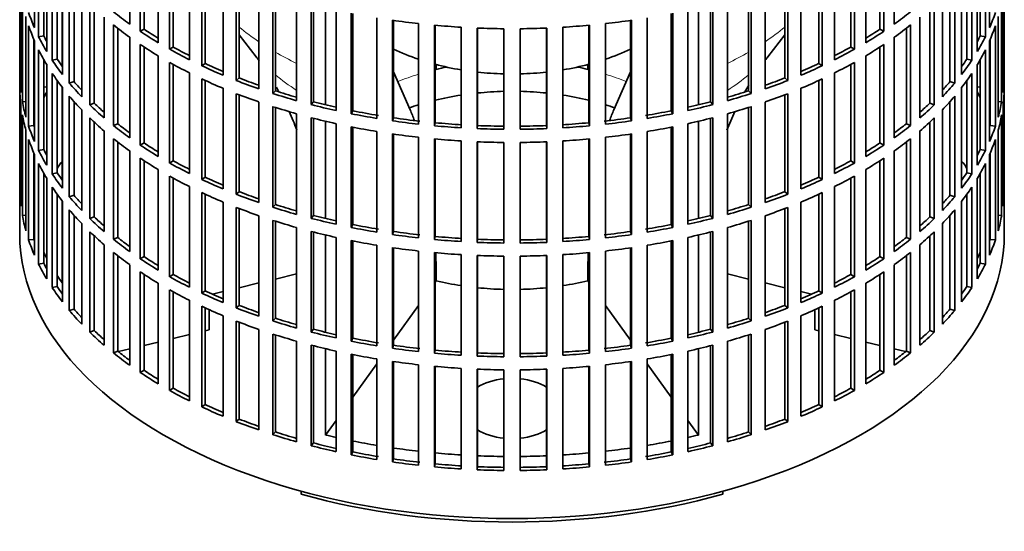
# Model space of a CAD drawing. Header units: millimetres. Extents: x 160 to 756, y -1613 to 1562.
# Tile 2 of 19: x 567 to 751, y -1599 to -1503. Entities that reach past the tile are written whole.
import ezdxf

# ---------------------------------------------------------------- set-up
doc = ezdxf.new("R2010")
doc.units = ezdxf.units.MM
for name, color, linetype in [('M5X8_UNI7687', 7, 'Continuous'), ('VSI134_FILTRO_A', 7, 'Continuous'), ('VSI134_GIUNTO_8×', 7, 'Continuous'), ('VSI134_SUPPORTO_', 7, 'Continuous')]:
    doc.layers.add(name, color=color, linetype=linetype)

# ---------------------------------------------------------------- blocks, each defined once
blk = doc.blocks.new('SE4')
at = {"layer": 'M5X8_UNI7687', "color": 7, "linetype": 'Continuous', "lineweight": 35}
for p, q in [((571.66, -1516.05), (571.11, -1515.95)), ((746.12, -1515.95), (745.57, -1516.05))]:
    blk.add_line(p, q, dxfattribs=at)
blk.add_arc((577.99, -1522.44), 10, 149.5344, 150.749, dxfattribs=at)
blk.add_ellipse((569.82, -1520.73), major_axis=(1.01, 4.83), ratio=0.279258, start_param=0.911533, end_param=0.977038, dxfattribs=at)
at = {"layer": 'VSI134_FILTRO_A', "color": 7, "linetype": 'Continuous', "lineweight": 35}
for p, q in [((566.62, -1379.35), (566.62, -1543.47)), ((750.62, -1543.47), (750.62, -1379.35)), ((569.37, -1486.15), (569.37, -1504.93)), ((587.18, -1485.49), (587.18, -1504.27)), ((730.06, -1485.49), (730.06, -1504.27)), ((747.86, -1486.15), (747.86, -1504.93)), ((570.16, -1487.84), (570.16, -1506.62)), ((589.12, -1486.83), (589.12, -1505.61)), ((589.86, -1487.31), (589.86, -1505.22)), ((727.37, -1487.31), (727.37, -1505.22)), ((728.11, -1486.83), (728.11, -1505.61)), ((747.08, -1487.84), (747.08, -1506.62)), ((571.11, -1489.65), (571.11, -1506.45)), ((592.5, -1488.96), (592.5, -1507.74)), ((594.64, -1490.19), (594.64, -1508.97)), ((722.59, -1490.19), (722.59, -1508.97)), ((724.73, -1488.96), (724.73, -1507.74)), ((746.12, -1489.65), (746.12, -1506.45)), ((571.66, -1490.59), (571.66, -1509.37)), ((572.69, -1492.24), (572.69, -1511.01)), ((595.32, -1490.57), (595.32, -1508.55)), ((598.33, -1492.14), (598.33, -1510.92)), ((718.9, -1492.14), (718.9, -1510.92)), ((721.92, -1490.57), (721.92, -1508.55)), ((744.54, -1492.24), (744.54, -1511.01)), ((745.57, -1490.59), (745.57, -1509.37)), ((573.62, -1493.57), (573.62, -1510.79)), ((600.65, -1493.27), (600.65, -1512.05)), ((601.26, -1493.55), (601.26, -1511.59)), ((715.98, -1493.55), (715.98, -1511.59)), ((716.59, -1493.27), (716.59, -1512.05)), ((743.61, -1493.57), (743.61, -1510.79)), ((566.63, -1495.35), (566.63, -1514.13)), ((574.61, -1494.9), (574.61, -1513.68)), ((604.61, -1495.02), (604.61, -1513.8)), ((712.62, -1495.02), (712.62, -1513.8)), ((742.63, -1494.9), (742.63, -1513.68)), ((750.6, -1495.35), (750.6, -1514.13)), ((575.89, -1496.49), (575.89, -1515.27)), ((576.77, -1497.51), (576.77, -1515)), ((607.09, -1496.03), (607.09, -1514.81)), ((607.63, -1496.23), (607.63, -1514.32)), ((611.31, -1497.58), (611.31, -1516.36)), ((705.92, -1497.58), (705.92, -1516.36)), ((709.6, -1496.23), (709.6, -1514.32)), ((710.14, -1496.03), (710.14, -1514.81)), ((740.46, -1497.51), (740.46, -1515)), ((741.35, -1496.49), (741.35, -1515.27)), ((566.85, -1498.24), (566.85, -1517.02)), ((578.2, -1499.05), (578.2, -1517.83)), ((613.93, -1498.45), (613.93, -1517.23)), ((614.4, -1498.6), (614.4, -1516.72)), ((702.84, -1498.6), (702.84, -1516.72)), ((703.3, -1498.45), (703.3, -1517.23)), ((739.04, -1499.05), (739.04, -1517.83)), ((750.39, -1498.24), (750.39, -1517.02)), ((567.11, -1499.98), (567.11, -1518.76)), ((579.71, -1500.56), (579.71, -1519.34)), ((580.55, -1501.36), (580.55, -1519.03)), ((618.37, -1499.78), (618.37, -1518.56)), ((621.11, -1500.52), (621.11, -1519.3)), ((621.5, -1500.62), (621.5, -1518.77)), ((695.74, -1500.62), (695.74, -1518.77)), ((696.12, -1500.52), (696.12, -1519.3)), ((698.86, -1499.78), (698.86, -1518.56)), ((736.68, -1501.36), (736.68, -1519.03)), ((737.52, -1500.56), (737.52, -1519.34)), ((750.12, -1499.98), (750.12, -1518.76)), ((567.76, -1502.84), (567.76, -1521.62)), ((582.4, -1503), (582.4, -1521.78)), ((625.73, -1501.63), (625.73, -1520.41)), ((628.58, -1502.23), (628.58, -1521.01)), ((628.88, -1502.29), (628.88, -1520.45)), ((633.35, -1503.09), (633.35, -1521.87)), ((683.89, -1503.09), (683.89, -1521.87)), ((688.35, -1502.29), (688.35, -1520.45)), ((688.66, -1502.23), (688.66, -1521.01)), ((691.5, -1501.63), (691.5, -1520.41)), ((734.84, -1503), (734.84, -1521.78)), ((749.47, -1502.84), (749.47, -1521.62)), ((568.29, -1504.56), (568.29, -1523.34)), ((584.13, -1504.43), (584.13, -1523.21)), ((584.93, -1505.05), (584.93, -1522.86)), ((636.27, -1503.55), (636.27, -1522.33)), ((636.49, -1503.58), (636.49, -1521.76)), ((641.15, -1504.17), (641.15, -1522.95)), ((644.13, -1504.47), (644.13, -1523.25)), ((644.26, -1504.49), (644.26, -1522.68)), ((649.09, -1504.85), (649.09, -1523.63)), ((652.11, -1505), (652.11, -1523.78)), ((652.15, -1505.01), (652.15, -1523.21)), ((665.08, -1505.01), (665.08, -1523.21)), ((665.13, -1505), (665.13, -1523.78)), ((668.14, -1504.85), (668.14, -1523.63)), ((672.97, -1504.49), (672.97, -1522.68)), ((673.1, -1504.47), (673.1, -1523.25)), ((676.08, -1504.17), (676.08, -1522.95)), ((680.75, -1503.58), (680.75, -1521.76)), ((680.96, -1503.55), (680.96, -1522.33)), ((732.31, -1505.05), (732.31, -1522.86)), ((733.1, -1504.43), (733.1, -1523.21)), ((748.94, -1504.56), (748.94, -1523.34)), ((571.11, -1506.45), (570.16, -1506.62)), ((587.18, -1506.72), (587.18, -1525.5)), ((589.86, -1505.22), (589.12, -1505.61)), ((657.1, -1505.13), (657.1, -1523.91)), ((660.13, -1505.13), (660.13, -1523.91)), ((727.37, -1505.22), (728.11, -1505.61)), ((730.06, -1506.72), (730.06, -1525.5)), ((746.12, -1506.45), (747.08, -1506.62)), ((569.27, -1507.13), (569.27, -1523.22)), ((569.37, -1507.38), (569.37, -1526.16)), ((589.12, -1508.06), (589.12, -1526.84)), ((589.86, -1508.54), (589.86, -1526.45)), ((595.32, -1508.55), (594.64, -1508.97)), ((721.92, -1508.55), (722.59, -1508.97)), ((727.37, -1508.54), (727.37, -1526.45)), ((728.11, -1508.06), (728.11, -1526.84)), ((747.86, -1507.38), (747.86, -1526.16)), ((747.97, -1507.13), (747.97, -1523.22)), ((570.16, -1509.07), (570.16, -1527.85)), ((592.5, -1510.19), (592.5, -1528.96)), ((724.73, -1510.19), (724.73, -1528.96)), ((747.08, -1509.07), (747.08, -1527.85)), ((571.11, -1510.87), (571.11, -1527.67)), ((571.66, -1511.82), (571.66, -1530.6)), ((573.62, -1510.79), (572.69, -1511.01)), ((594.64, -1511.42), (594.64, -1530.2)), ((595.32, -1511.8), (595.32, -1529.78)), ((601.26, -1511.59), (600.65, -1512.05)), ((715.98, -1511.59), (716.59, -1512.05)), ((721.92, -1511.8), (721.92, -1529.78)), ((722.59, -1511.42), (722.59, -1530.2)), ((743.61, -1510.79), (744.54, -1511.01)), ((745.57, -1511.82), (745.57, -1530.6)), ((746.12, -1510.87), (746.12, -1527.67)), ((566.85, -1514.13), (566.63, -1514.13)), ((572.69, -1513.46), (572.69, -1532.24)), ((598.33, -1513.37), (598.33, -1532.15)), ((607.63, -1514.32), (607.09, -1514.81)), ((709.6, -1514.32), (710.14, -1514.81)), ((718.9, -1513.37), (718.9, -1532.15)), ((744.54, -1513.46), (744.54, -1532.24)), ((750.39, -1514.13), (750.6, -1514.13)), ((573.62, -1514.8), (573.62, -1532.02)), ((574.61, -1516.13), (574.61, -1534.91)), ((576.77, -1515), (575.89, -1515.27)), ((600.65, -1514.5), (600.65, -1533.27)), ((601.26, -1514.78), (601.26, -1532.82)), ((715.98, -1514.78), (715.98, -1532.82)), ((716.59, -1514.5), (716.59, -1533.27)), ((740.46, -1515), (741.35, -1515.27)), ((742.63, -1516.13), (742.63, -1534.91)), ((743.61, -1514.8), (743.61, -1532.02)), ((566.63, -1516.58), (566.63, -1535.36)), ((575.89, -1517.72), (575.89, -1536.5)), ((604.61, -1516.25), (604.61, -1535.03)), ((607.09, -1517.26), (607.09, -1536.03)), ((607.63, -1517.46), (607.63, -1535.55)), ((614.4, -1516.72), (613.93, -1517.23)), ((702.84, -1516.72), (703.3, -1517.23)), ((709.6, -1517.46), (709.6, -1535.55)), ((710.14, -1517.26), (710.14, -1536.03)), ((712.62, -1516.25), (712.62, -1535.03)), ((741.35, -1517.72), (741.35, -1536.5)), ((750.6, -1516.58), (750.6, -1535.36)), ((566.85, -1519.47), (566.85, -1538.25)), ((567.76, -1518.71), (567.11, -1518.76)), ((576.77, -1518.74), (576.77, -1536.23)), ((580.55, -1519.03), (579.71, -1519.34)), ((611.31, -1518.81), (611.31, -1537.59)), ((613.93, -1519.68), (613.93, -1538.46)), ((614.4, -1519.83), (614.4, -1537.95)), ((621.5, -1518.77), (621.11, -1519.3)), ((695.74, -1518.77), (696.12, -1519.3)), ((702.84, -1519.83), (702.84, -1537.95)), ((703.3, -1519.68), (703.3, -1538.46)), ((705.92, -1518.81), (705.92, -1537.59)), ((736.68, -1519.03), (737.52, -1519.34)), ((740.46, -1518.74), (740.46, -1536.23)), ((749.47, -1518.71), (750.12, -1518.76)), ((750.39, -1519.47), (750.39, -1538.25)), ((567.11, -1521.21), (567.11, -1539.99)), ((578.2, -1520.28), (578.2, -1539.06)), ((618.37, -1521.01), (618.37, -1539.79)), ((628.88, -1520.45), (628.58, -1521.01)), ((688.35, -1520.45), (688.66, -1521.01)), ((698.86, -1521.01), (698.86, -1539.79)), ((739.04, -1520.28), (739.04, -1539.06)), ((750.12, -1521.21), (750.12, -1539.99)), ((569.27, -1523.22), (568.29, -1523.34)), ((579.71, -1521.79), (579.71, -1540.57)), ((580.55, -1522.59), (580.55, -1540.26)), ((584.93, -1522.86), (584.13, -1523.21)), ((621.11, -1521.75), (621.11, -1540.53)), ((621.5, -1521.85), (621.5, -1540)), ((625.73, -1522.86), (625.73, -1541.64)), ((628.58, -1523.45), (628.58, -1542.23)), ((628.88, -1523.51), (628.88, -1541.68)), ((636.49, -1521.76), (636.27, -1522.33)), ((644.26, -1522.68), (644.13, -1523.25)), ((652.15, -1523.21), (652.11, -1523.78)), ((665.08, -1523.21), (665.13, -1523.78)), ((672.97, -1522.68), (673.1, -1523.25)), ((680.75, -1521.76), (680.96, -1522.33)), ((688.35, -1523.51), (688.35, -1541.68)), ((688.66, -1523.45), (688.66, -1542.23)), ((691.5, -1522.86), (691.5, -1541.64)), ((695.74, -1521.85), (695.74, -1540)), ((696.12, -1521.75), (696.12, -1540.53)), ((732.31, -1522.86), (733.1, -1523.21)), ((736.68, -1522.59), (736.68, -1540.26)), ((737.52, -1521.79), (737.52, -1540.57)), ((747.97, -1523.22), (748.94, -1523.34)), ((567.76, -1524.07), (567.76, -1542.85)), ((582.4, -1524.22), (582.4, -1543)), ((633.35, -1524.32), (633.35, -1543.1)), ((636.27, -1524.78), (636.27, -1543.55)), ((636.49, -1524.81), (636.49, -1542.99)), ((680.75, -1524.81), (680.75, -1542.99)), ((680.96, -1524.78), (680.96, -1543.55)), ((683.89, -1524.32), (683.89, -1543.1)), ((734.84, -1524.22), (734.84, -1543)), ((749.47, -1524.07), (749.47, -1542.85)), ((568.29, -1525.79), (568.29, -1544.57)), ((584.13, -1525.66), (584.13, -1544.44)), ((584.93, -1526.28), (584.93, -1544.08)), ((589.86, -1526.45), (589.12, -1526.84)), ((641.15, -1525.4), (641.15, -1544.18)), ((644.13, -1525.7), (644.13, -1544.48)), ((644.26, -1525.72), (644.26, -1543.91)), ((649.09, -1526.08), (649.09, -1544.86)), ((652.11, -1526.23), (652.11, -1545.01)), ((652.15, -1526.23), (652.15, -1544.44)), ((657.1, -1526.36), (657.1, -1545.14)), ((660.13, -1526.36), (660.13, -1545.14)), ((665.08, -1526.23), (665.08, -1544.44)), ((665.13, -1526.23), (665.13, -1545.01)), ((668.14, -1526.08), (668.14, -1544.86)), ((672.97, -1525.72), (672.97, -1543.91)), ((673.1, -1525.7), (673.1, -1544.48)), ((676.08, -1525.4), (676.08, -1544.18)), ((727.37, -1526.45), (728.11, -1526.84)), ((732.31, -1526.28), (732.31, -1544.08)), ((733.1, -1525.66), (733.1, -1544.44)), ((748.94, -1525.79), (748.94, -1544.57)), ((569.27, -1528.36), (569.27, -1544.45)), ((569.37, -1528.61), (569.37, -1547.39)), ((571.11, -1527.67), (570.16, -1527.85)), ((587.18, -1527.95), (587.18, -1546.73)), ((730.06, -1527.95), (730.06, -1546.73)), ((746.12, -1527.67), (747.08, -1527.85)), ((747.86, -1528.61), (747.86, -1547.39)), ((747.97, -1528.36), (747.97, -1544.45)), ((570.16, -1530.3), (570.16, -1549.08)), ((589.12, -1529.29), (589.12, -1548.07)), ((589.86, -1529.77), (589.86, -1547.68)), ((595.32, -1529.78), (594.64, -1530.2)), ((721.92, -1529.78), (722.59, -1530.2)), ((727.37, -1529.77), (727.37, -1547.68)), ((728.11, -1529.29), (728.11, -1548.07)), ((747.08, -1530.3), (747.08, -1549.08)), ((571.11, -1532.1), (571.11, -1548.9)), ((573.62, -1532.02), (572.69, -1532.24)), ((592.5, -1531.41), (592.5, -1550.19)), ((594.64, -1532.65), (594.64, -1551.43)), ((722.59, -1532.65), (722.59, -1551.43)), ((724.73, -1531.41), (724.73, -1550.19)), ((743.61, -1532.02), (744.54, -1532.24)), ((746.12, -1532.1), (746.12, -1548.9)), ((571.66, -1533.05), (571.66, -1551.83)), ((595.32, -1533.02), (595.32, -1551)), ((601.26, -1532.82), (600.65, -1533.27)), ((715.98, -1532.82), (716.59, -1533.27)), ((721.92, -1533.02), (721.92, -1551)), ((745.57, -1533.05), (745.57, -1551.83)), ((566.85, -1535.36), (566.63, -1535.36)), ((572.69, -1534.69), (572.69, -1553.47)), ((573.62, -1536.03), (573.62, -1553.25)), ((576.77, -1536.23), (575.89, -1536.5)), ((598.33, -1534.6), (598.33, -1553.38)), ((600.65, -1535.72), (600.65, -1554.5)), ((601.26, -1536.01), (601.26, -1554.05)), ((607.63, -1535.55), (607.09, -1536.03)), ((709.6, -1535.55), (710.14, -1536.03)), ((715.98, -1536.01), (715.98, -1554.05)), ((716.59, -1535.72), (716.59, -1554.5)), ((718.9, -1534.6), (718.9, -1553.38)), ((740.46, -1536.23), (741.35, -1536.5)), ((743.61, -1536.03), (743.61, -1553.25)), ((744.54, -1534.69), (744.54, -1553.47)), ((750.39, -1535.36), (750.6, -1535.36)), ((574.61, -1537.36), (574.61, -1556.14)), ((604.61, -1537.48), (604.61, -1556.26)), ((614.4, -1537.95), (613.93, -1538.46)), ((702.84, -1537.95), (703.3, -1538.46)), ((712.62, -1537.48), (712.62, -1556.26)), ((742.63, -1537.36), (742.63, -1556.14)), ((567.76, -1539.94), (567.11, -1539.99)), ((575.89, -1538.94), (575.89, -1557.72)), ((576.77, -1539.97), (576.77, -1557.46)), ((607.09, -1538.48), (607.09, -1557.26)), ((607.63, -1538.69), (607.63, -1556.78)), ((611.31, -1540.04), (611.31, -1558.81)), ((621.5, -1540), (621.11, -1540.53)), ((695.74, -1540), (696.12, -1540.53)), ((705.92, -1540.04), (705.92, -1558.81)), ((709.6, -1538.69), (709.6, -1556.78)), ((710.14, -1538.48), (710.14, -1557.26)), ((740.46, -1539.97), (740.46, -1557.46)), ((741.35, -1538.94), (741.35, -1557.72)), ((749.47, -1539.94), (750.12, -1539.99)), ((578.2, -1541.51), (578.2, -1560.28)), ((580.55, -1540.26), (579.71, -1540.57)), ((613.93, -1540.91), (613.93, -1559.69)), ((614.4, -1541.06), (614.4, -1559.18)), ((628.88, -1541.68), (628.58, -1542.23)), ((688.35, -1541.68), (688.66, -1542.23)), ((702.84, -1541.06), (702.84, -1559.18)), ((703.3, -1540.91), (703.3, -1559.69)), ((736.68, -1540.26), (737.52, -1540.57)), ((739.04, -1541.51), (739.04, -1560.28)), ((579.71, -1543.02), (579.71, -1561.8)), ((618.37, -1542.24), (618.37, -1561.02)), ((621.11, -1542.98), (621.11, -1561.76)), ((621.5, -1543.08), (621.5, -1561.23)), ((636.49, -1542.99), (636.27, -1543.55)), ((680.75, -1542.99), (680.96, -1543.55)), ((695.74, -1543.08), (695.74, -1561.23)), ((696.12, -1542.98), (696.12, -1561.76)), ((698.86, -1542.24), (698.86, -1561.02)), ((737.52, -1543.02), (737.52, -1561.8)), ((569.27, -1544.45), (568.29, -1544.57)), ((580.55, -1543.82), (580.55, -1561.49)), ((582.4, -1545.45), (582.4, -1564.23)), ((584.93, -1544.08), (584.13, -1544.44)), ((625.73, -1544.09), (625.73, -1562.87)), ((628.58, -1544.68), (628.58, -1563.46)), ((628.88, -1544.74), (628.88, -1562.91)), ((633.35, -1545.55), (633.35, -1564.33)), ((644.26, -1543.91), (644.13, -1544.48)), ((652.15, -1544.44), (652.11, -1545.01)), ((665.08, -1544.44), (665.13, -1545.01)), ((672.97, -1543.91), (673.1, -1544.48)), ((683.89, -1545.55), (683.89, -1564.33)), ((688.35, -1544.74), (688.35, -1562.91)), ((688.66, -1544.68), (688.66, -1563.46)), ((691.5, -1544.09), (691.5, -1562.87)), ((732.31, -1544.08), (733.1, -1544.44)), ((734.84, -1545.45), (734.84, -1564.23)), ((736.68, -1543.82), (736.68, -1561.49)), ((747.97, -1544.45), (748.94, -1544.57)), ((584.13, -1546.89), (584.13, -1565.67)), ((636.27, -1546), (636.27, -1564.78)), ((636.49, -1546.04), (636.49, -1564.22)), ((641.15, -1546.63), (641.15, -1565.41)), ((644.13, -1546.93), (644.13, -1565.71)), ((644.26, -1546.94), (644.26, -1565.14)), ((649.09, -1547.31), (649.09, -1566.09)), ((668.14, -1547.31), (668.14, -1566.09)), ((672.97, -1546.94), (672.97, -1565.14)), ((673.1, -1546.93), (673.1, -1565.71)), ((676.08, -1546.63), (676.08, -1565.41)), ((680.75, -1546.04), (680.75, -1564.22)), ((680.96, -1546), (680.96, -1564.78)), ((733.1, -1546.89), (733.1, -1565.67)), ((571.11, -1548.9), (570.16, -1549.08)), ((584.93, -1547.51), (584.93, -1565.31)), ((587.18, -1549.18), (587.18, -1567.96)), ((589.86, -1547.68), (589.12, -1548.07)), ((652.11, -1547.46), (652.11, -1566.24)), ((652.15, -1547.46), (652.15, -1565.66)), ((657.1, -1547.59), (657.1, -1566.37)), ((660.13, -1547.59), (660.13, -1566.37)), ((665.08, -1547.46), (665.08, -1565.66)), ((665.13, -1547.46), (665.13, -1566.24)), ((727.37, -1547.68), (728.11, -1548.07)), ((730.06, -1549.18), (730.06, -1567.96)), ((732.31, -1547.51), (732.31, -1565.31)), ((746.12, -1548.9), (747.08, -1549.08)), ((589.12, -1550.51), (589.12, -1569.29)), ((589.86, -1551), (589.86, -1568.9)), ((595.32, -1551), (594.64, -1551.43)), ((721.92, -1551), (722.59, -1551.43)), ((727.37, -1551), (727.37, -1568.9)), ((728.11, -1550.51), (728.11, -1569.29)), ((592.5, -1552.64), (592.5, -1571.42)), ((724.73, -1552.64), (724.73, -1571.42)), ((573.62, -1553.25), (572.69, -1553.47)), ((594.64, -1553.88), (594.64, -1572.66)), ((595.32, -1554.25), (595.32, -1572.23)), ((601.26, -1554.05), (600.65, -1554.5)), ((715.98, -1554.05), (716.59, -1554.5)), ((721.92, -1554.25), (721.92, -1572.23)), ((722.59, -1553.88), (722.59, -1572.66)), ((743.61, -1553.25), (744.54, -1553.47)), ((598.33, -1555.83), (598.33, -1574.61)), ((718.9, -1555.83), (718.9, -1574.61)), ((576.77, -1557.46), (575.89, -1557.72)), ((600.65, -1556.95), (600.65, -1575.73)), ((601.26, -1557.24), (601.26, -1575.27)), ((607.63, -1556.78), (607.09, -1557.26)), ((709.6, -1556.78), (710.14, -1557.26)), ((715.98, -1557.24), (715.98, -1575.27)), ((716.59, -1556.95), (716.59, -1575.73)), ((740.46, -1557.46), (741.35, -1557.72)), ((604.61, -1558.71), (604.61, -1577.49)), ((607.09, -1559.71), (607.09, -1578.49)), ((607.63, -1559.92), (607.63, -1578.01)), ((614.4, -1559.18), (613.93, -1559.69)), ((702.84, -1559.18), (703.3, -1559.69)), ((709.6, -1559.92), (709.6, -1578.01)), ((710.14, -1559.71), (710.14, -1578.49)), ((712.62, -1558.71), (712.62, -1577.49)), ((580.55, -1561.49), (579.71, -1561.8)), ((611.31, -1561.26), (611.31, -1580.04)), ((613.93, -1562.14), (613.93, -1580.92)), ((621.5, -1561.23), (621.11, -1561.76)), ((695.74, -1561.23), (696.12, -1561.76)), ((703.3, -1562.14), (703.3, -1580.92)), ((705.92, -1561.26), (705.92, -1580.04)), ((736.68, -1561.49), (737.52, -1561.8)), ((614.4, -1562.29), (614.4, -1580.41)), ((618.37, -1563.47), (618.37, -1582.25)), ((628.88, -1562.91), (628.58, -1563.46)), ((688.35, -1562.91), (688.66, -1563.46)), ((698.86, -1563.47), (698.86, -1582.25)), ((702.84, -1562.29), (702.84, -1580.41)), ((584.93, -1565.31), (584.13, -1565.67)), ((621.11, -1564.21), (621.11, -1582.99)), ((621.5, -1564.31), (621.5, -1582.46)), ((625.73, -1565.31), (625.73, -1584.09)), ((636.49, -1564.22), (636.27, -1564.78)), ((644.26, -1565.14), (644.13, -1565.71)), ((652.15, -1565.66), (652.11, -1566.24)), ((665.08, -1565.66), (665.13, -1566.24)), ((672.97, -1565.14), (673.1, -1565.71)), ((680.75, -1564.22), (680.96, -1564.78)), ((691.5, -1565.31), (691.5, -1584.09)), ((695.74, -1564.31), (695.74, -1582.46)), ((696.12, -1564.21), (696.12, -1582.99)), ((732.31, -1565.31), (733.1, -1565.67)), ((628.58, -1565.91), (628.58, -1584.69)), ((628.88, -1565.97), (628.88, -1584.14)), ((633.35, -1566.78), (633.35, -1585.56)), ((636.27, -1567.23), (636.27, -1586.01)), ((636.49, -1567.26), (636.49, -1585.45)), ((680.75, -1567.26), (680.75, -1585.45)), ((680.96, -1567.23), (680.96, -1586.01)), ((683.89, -1566.78), (683.89, -1585.56)), ((688.35, -1565.97), (688.35, -1584.14)), ((688.66, -1565.91), (688.66, -1584.69)), ((589.86, -1568.9), (589.12, -1569.29)), ((641.15, -1567.86), (641.15, -1586.64)), ((644.13, -1568.16), (644.13, -1586.94)), ((644.26, -1568.17), (644.26, -1586.37)), ((649.09, -1568.54), (649.09, -1587.32)), ((652.11, -1568.69), (652.11, -1587.47)), ((652.15, -1568.69), (652.15, -1586.89)), ((657.1, -1568.82), (657.1, -1587.6)), ((660.13, -1568.82), (660.13, -1587.6)), ((665.08, -1568.69), (665.08, -1586.89)), ((665.13, -1568.69), (665.13, -1587.47)), ((668.14, -1568.54), (668.14, -1587.32)), ((672.97, -1568.17), (672.97, -1586.37)), ((673.1, -1568.16), (673.1, -1586.94)), ((676.08, -1567.86), (676.08, -1586.64)), ((727.37, -1568.9), (728.11, -1569.29)), ((595.32, -1572.23), (594.64, -1572.66)), ((721.92, -1572.23), (722.59, -1572.66)), ((601.26, -1575.27), (600.65, -1575.73)), ((715.98, -1575.27), (716.59, -1575.73)), ((607.63, -1578.01), (607.09, -1578.49)), ((709.6, -1578.01), (710.14, -1578.49)), ((614.4, -1580.41), (613.93, -1580.92)), ((702.84, -1580.41), (703.3, -1580.92)), ((621.5, -1582.46), (621.11, -1582.99)), ((628.88, -1584.14), (628.58, -1584.69)), ((688.35, -1584.14), (688.66, -1584.69)), ((695.74, -1582.46), (696.12, -1582.99)), ((636.49, -1585.45), (636.27, -1586.01)), ((680.75, -1585.45), (680.96, -1586.01)), ((644.26, -1586.37), (644.13, -1586.94)), ((652.15, -1586.89), (652.11, -1587.47)), ((665.08, -1586.89), (665.13, -1587.47)), ((672.97, -1586.37), (673.1, -1586.94))]:
    blk.add_line(p, q, dxfattribs=at)
for centre, major_axis, start_param, end_param in [((658.62, -1492.03), (-92, 0), 0.190989, 0.245343), ((658.62, -1470.8), (-92, 0), 0.627321, 0.681676), ((658.62, -1470.8), (92, 0), -0.681676, -0.627321), ((658.62, -1492.03), (92, 0), -0.245343, -0.190989), ((658.62, -1494.48), (-92, 0), 0.190989, 0.245343), ((658.62, -1473.25), (-92, 0), 0.627321, 0.681676), ((658.62, -1452.02), (-92, 0), 1.325453, 1.379807), ((658.62, -1452.02), (-92, 0), 1.412719, 1.467074), ((658.62, -1452.02), (-92, 0), 1.499986, 1.55434), ((658.62, -1452.02), (92, 0), 4.728845, 4.783199), ((658.62, -1452.02), (92, 0), -1.467074, -1.412719), ((658.62, -1452.02), (92, 0), -1.379807, -1.325453), ((658.62, -1473.25), (92, 0), -0.681676, -0.627321), ((658.62, -1494.48), (92, 0), -0.245343, -0.190989), ((658.62, -1492.03), (-92, 0), 0.278255, 0.33261), ((658.62, -1492.03), (-91, 0), 0.277957, 0.299174), ((658.62, -1470.8), (-92, 0), 0.714588, 0.768942), ((658.62, -1470.8), (-91, 0), 0.714289, 0.757518), ((658.62, -1470.8), (91, 0), -0.757518, -0.714289), ((658.62, -1470.8), (92, 0), -0.768942, -0.714588), ((658.62, -1492.03), (91, 0), -0.299174, -0.277957), ((658.62, -1492.03), (92, 0), -0.33261, -0.278255), ((658.62, -1473.25), (-92, 0), 0.714588, 0.768942), ((658.62, -1470.8), (-91, 0), 0.801555, 0.846635), ((658.62, -1470.8), (91, 0), -0.846635, -0.801555), ((658.62, -1473.25), (92, 0), -0.768942, -0.714588), ((658.62, -1494.48), (-92, 0), 0.278255, 0.33261), ((658.62, -1470.8), (-92, 0), 0.801854, 0.856209), ((658.62, -1470.8), (92, 0), -0.856209, -0.801854), ((658.62, -1494.48), (92, 0), -0.33261, -0.278255), ((658.62, -1492.03), (-92, 0), 0.365522, 0.419876), ((658.62, -1492.03), (-91, 0), 0.365223, 0.394539), ((658.62, -1473.25), (-92, 0), 0.801854, 0.856209), ((658.62, -1470.8), (-92, 0), 0.889121, 0.943475), ((658.62, -1470.8), (-91, 0), 0.888822, 0.935485), ((658.62, -1470.8), (91, 0), -0.935485, -0.888822), ((658.62, -1470.8), (92, 0), -0.943475, -0.889121), ((658.62, -1473.25), (92, 0), -0.856209, -0.801854), ((658.62, -1492.03), (92, 0), -0.419876, -0.365522), ((658.62, -1492.03), (91, 0), -0.392699, -0.365223), ((658.62, -1513.26), (-92, 0), 0.016456, 0.07081), ((658.62, -1494.48), (-92, 0), 0.365522, 0.419876), ((658.62, -1470.8), (-91, 0), 0.976088, 1.024141), ((658.62, -1470.8), (91, 0), -1.024141, -0.976088), ((658.62, -1494.48), (92, 0), -0.419876, -0.365522), ((658.62, -1513.26), (92, 0), 6.212375, 6.266729), ((658.62, -1492.03), (-92, 0), 0.452788, 0.507143), ((658.62, -1492.03), (-91, 0), 0.45249, 0.486998), ((658.62, -1473.25), (-92, 0), 0.889121, 0.943475), ((658.62, -1470.8), (-92, 0), 0.976387, 1.030742), ((658.62, -1470.8), (92, 0), -1.030742, -0.976387), ((658.62, -1473.25), (92, 0), -0.943475, -0.889121), ((658.62, -1492.03), (91, 0), -0.486998, -0.45249), ((658.62, -1492.03), (92, 0), -0.507143, -0.452788), ((658.62, -1515.71), (-92, 0), 0.016456, 0.07081), ((658.62, -1494.48), (-92, 0), 0.452788, 0.507143), ((658.62, -1473.25), (-92, 0), 0.976387, 1.030742), ((658.62, -1470.8), (-92, 0), 1.063654, 1.118008), ((658.62, -1470.8), (-91, 0), 1.063355, 1.112655), ((658.62, -1470.8), (91, 0), -1.112655, -1.063355), ((658.62, -1470.8), (92, 0), -1.118008, -1.063654), ((658.62, -1473.25), (92, 0), -1.030742, -0.976387), ((658.62, -1494.48), (92, 0), -0.507143, -0.452788), ((658.62, -1515.71), (92, 0), 6.212375, 6.266729), ((658.62, -1513.26), (-92, 0), 0.103722, 0.158077), ((658.62, -1492.03), (-92, 0), 0.540055, 0.594409), ((658.62, -1492.03), (-91, 0), 0.539756, 0.577951), ((658.62, -1473.25), (-92, 0), 1.063654, 1.118008), ((658.62, -1470.8), (-92, 0), 1.15092, 1.205275), ((658.62, -1470.8), (-91, 0), 1.150621, 1.201065), ((658.62, -1470.8), (91, 0), -1.201065, -1.150621), ((658.62, -1470.8), (92, 0), -1.205275, -1.15092), ((658.62, -1473.25), (92, 0), -1.118008, -1.063654), ((658.62, -1492.03), (91, 0), -0.577951, -0.539756), ((658.62, -1492.03), (92, 0), -0.594409, -0.540055), ((658.62, -1513.26), (92, 0), -0.158077, -0.103722), ((658.62, -1515.71), (-92, 0), 0.103722, 0.158077), ((658.62, -1534.49), (-92, 0), -0.245343, -0.240575), ((658.62, -1470.8), (-92, 0), 1.238186, 1.292541), ((658.62, -1470.8), (-91, 0), 1.237888, 1.29284), ((658.62, -1470.8), (91, 0), -1.29284, -1.237888), ((658.62, -1470.8), (92, 0), -1.292541, -1.238186), ((658.62, -1515.71), (92, 0), -0.158077, -0.103722), ((658.62, -1513.26), (-92, 0), 0.190989, 0.245343), ((658.62, -1513.26), (-91, 0), 0.19069, 0.196715), ((658.62, -1494.48), (-92, 0), 0.540055, 0.594409), ((658.62, -1492.03), (-92, 0), 0.627321, 0.681676), ((658.62, -1492.03), (-91, 0), 0.627022, 0.668018), ((658.62, -1473.25), (-92, 0), 1.15092, 1.205275), ((658.62, -1473.25), (-92, 0), 1.238186, 1.292541), ((658.62, -1470.8), (-92, 0), 1.325453, 1.379807), ((658.62, -1470.8), (-91, 0), 1.325154, 1.380106), ((658.62, -1470.8), (-92, 0), 1.412719, 1.467074), ((658.62, -1470.8), (-91, 0), 1.412421, 1.467373), ((658.62, -1470.8), (-91, 0), 1.499687, 1.554639), ((658.62, -1470.8), (91, 0), 4.728546, 4.783498), ((658.62, -1470.8), (91, 0), -1.467373, -1.412421), ((658.62, -1470.8), (92, 0), -1.467074, -1.412719), ((658.62, -1470.8), (91, 0), -1.380106, -1.325154), ((658.62, -1470.8), (92, 0), -1.379807, -1.325453), ((658.62, -1473.25), (92, 0), -1.292541, -1.238186), ((658.62, -1473.25), (92, 0), -1.205275, -1.15092), ((658.62, -1492.03), (91, 0), -0.668018, -0.627022), ((658.62, -1492.03), (92, 0), -0.681676, -0.627321), ((658.62, -1494.48), (92, 0), -0.594409, -0.540055), ((658.62, -1513.26), (92, 0), -0.245343, -0.190989), ((658.62, -1473.25), (-92, 0), 1.325453, 1.379807), ((658.62, -1470.8), (-92, 0), 1.499986, 1.55434), ((658.62, -1470.8), (92, 0), 4.728845, 4.783199), ((658.62, -1473.25), (92, 0), -1.379807, -1.325453), ((658.62, -1515.71), (-92, 0), 0.190989, 0.245343), ((658.62, -1494.48), (-92, 0), 0.627321, 0.681676), ((658.62, -1492.03), (-92, 0), 0.714588, 0.768942), ((658.62, -1492.03), (-91, 0), 0.714289, 0.757518), ((658.62, -1473.25), (-92, 0), 1.412719, 1.467074), ((658.62, -1473.25), (-92, 0), 1.499986, 1.55434), ((658.62, -1473.25), (92, 0), 4.728845, 4.783199), ((658.62, -1473.25), (92, 0), -1.467074, -1.412719), ((658.62, -1492.03), (91, 0), -0.757518, -0.714289), ((658.62, -1492.03), (92, 0), -0.768942, -0.714588), ((658.62, -1494.48), (92, 0), -0.681676, -0.627321), ((658.62, -1515.71), (92, 0), -0.245343, -0.190989), ((658.62, -1513.26), (-92, 0), 0.278255, 0.33261), ((658.62, -1513.26), (-91, 0), 0.277957, 0.299174), ((658.62, -1513.26), (91, 0), -0.299174, -0.277957), ((658.62, -1513.26), (92, 0), -0.33261, -0.278255), ((658.62, -1515.71), (-92, 0), 0.278255, 0.33261), ((658.62, -1494.48), (-92, 0), 0.714588, 0.768942), ((658.62, -1492.03), (-92, 0), 0.801854, 0.856209), ((658.62, -1492.03), (-91, 0), 0.801555, 0.846635), ((658.62, -1492.03), (91, 0), -0.846635, -0.801555), ((658.62, -1492.03), (92, 0), -0.856209, -0.801854), ((658.62, -1494.48), (92, 0), -0.768942, -0.714588), ((658.62, -1515.71), (92, 0), -0.33261, -0.278255), ((658.62, -1513.26), (-92, 0), 0.365522, 0.419876), ((658.62, -1513.26), (-91, 0), 0.365223, 0.394539), ((658.62, -1494.48), (-92, 0), 0.801854, 0.856209), ((658.62, -1494.48), (92, 0), -0.856209, -0.801854), ((658.62, -1513.26), (91, 0), -0.394539, -0.365223), ((658.62, -1513.26), (92, 0), -0.419876, -0.365522), ((658.62, -1492.03), (-92, 0), 0.889121, 0.943475), ((658.62, -1492.03), (-91, 0), 0.888822, 0.935485), ((658.62, -1492.03), (91, 0), -0.935485, -0.888822), ((658.62, -1492.03), (92, 0), -0.943475, -0.889121), ((658.62, -1534.49), (-92, 0), 0.016456, 0.07081), ((658.62, -1515.71), (-92, 0), 0.365522, 0.419876), ((658.62, -1513.26), (-91, 0), 0.45249, 0.486998), ((658.62, -1494.48), (-92, 0), 0.889121, 0.943475), ((658.62, -1492.03), (-92, 0), 0.976387, 1.030742), ((658.62, -1492.03), (-91, 0), 0.976088, 1.024141), ((658.62, -1492.03), (91, 0), -1.024141, -0.976088), ((658.62, -1492.03), (92, 0), -1.030742, -0.976387), ((658.62, -1494.48), (92, 0), -0.943475, -0.889121), ((658.62, -1513.26), (91, 0), -0.486998, -0.45249), ((658.62, -1515.71), (92, 0), -0.419876, -0.365522), ((658.62, -1534.49), (92, 0), 6.212375, 6.266729), ((658.62, -1513.26), (-92, 0), 0.452788, 0.507143), ((658.62, -1492.03), (-91, 0), 1.063355, 1.112655), ((658.62, -1492.03), (91, 0), -1.112655, -1.063355), ((658.62, -1513.26), (92, 0), -0.507143, -0.452788), ((658.62, -1534.49), (-92, 0), 0.103722, 0.158077), ((658.62, -1515.71), (-92, 0), 0.452788, 0.507143), ((658.62, -1494.48), (-92, 0), 0.976387, 1.030742), ((658.62, -1492.03), (-92, 0), 1.063654, 1.118008), ((658.62, -1492.03), (-91, 0), 1.150621, 1.201065), ((658.62, -1492.03), (91, 0), -1.201065, -1.150621), ((658.62, -1492.03), (92, 0), -1.118008, -1.063654), ((658.62, -1494.48), (92, 0), -1.030742, -0.976387), ((658.62, -1515.71), (92, 0), -0.507143, -0.452788), ((658.62, -1534.49), (92, 0), -0.158077, -0.103722), ((658.62, -1513.26), (-92, 0), 0.540055, 0.594409), ((658.62, -1513.26), (-91, 0), 0.539756, 0.577951), ((658.62, -1494.48), (-92, 0), 1.063654, 1.118008), ((658.62, -1492.03), (-92, 0), 1.15092, 1.205275), ((658.62, -1492.03), (-91, 0), 1.237888, 1.29284), ((658.62, -1492.03), (91, 0), -1.29284, -1.237888), ((658.62, -1492.03), (92, 0), -1.205275, -1.15092), ((658.62, -1494.48), (92, 0), -1.118008, -1.063654), ((658.62, -1513.26), (91, 0), -0.577951, -0.539756), ((658.62, -1513.26), (92, 0), -0.594409, -0.540055), ((658.62, -1543.47), (-92, 0), 0, 3.141593), ((658.62, -1515.71), (-92, 0), 0.540055, 0.594409), ((658.62, -1494.48), (-92, 0), 1.15092, 1.205275), ((658.62, -1492.03), (-92, 0), 1.238186, 1.292541), ((658.62, -1492.03), (-92, 0), 1.325453, 1.379807), ((658.62, -1492.03), (-91, 0), 1.325154, 1.380106), ((658.62, -1492.03), (91, 0), -1.380106, -1.325154), ((658.62, -1492.03), (92, 0), -1.379807, -1.325453), ((658.62, -1492.03), (92, 0), -1.292541, -1.238186), ((658.62, -1494.48), (92, 0), -1.205275, -1.15092), ((658.62, -1515.71), (92, 0), -0.594409, -0.540055), ((658.62, -1534.49), (-92, 0), 0.190989, 0.245343), ((658.62, -1534.49), (-91, 0), 0.19069, 0.196715), ((658.62, -1513.26), (-92, 0), 0.627321, 0.681676), ((658.62, -1513.26), (-91, 0), 0.627022, 0.668018), ((658.62, -1494.48), (-92, 0), 1.238186, 1.292541), ((658.62, -1492.03), (-92, 0), 1.412719, 1.467074), ((658.62, -1492.03), (-91, 0), 1.412421, 1.467373), ((658.62, -1492.03), (-92, 0), 1.499986, 1.55434), ((658.62, -1492.03), (-91, 0), 1.499687, 1.554639), ((658.62, -1492.03), (91, 0), 4.728546, 4.783498), ((658.62, -1492.03), (92, 0), 4.728845, 4.783199), ((658.62, -1492.03), (91, 0), -1.467373, -1.412421), ((658.62, -1492.03), (92, 0), -1.467074, -1.412719), ((658.62, -1494.48), (92, 0), -1.292541, -1.238186), ((658.62, -1513.26), (91, 0), -0.668018, -0.627022), ((658.62, -1513.26), (92, 0), -0.681676, -0.627321), ((658.62, -1534.49), (91, 0), -0.196715, -0.19069), ((658.62, -1534.49), (92, 0), -0.245343, -0.190989), ((658.62, -1515.71), (-92, 0), 0.627321, 0.681676), ((658.62, -1494.48), (-92, 0), 1.325453, 1.379807), ((658.62, -1494.48), (-92, 0), 1.412719, 1.467074), ((658.62, -1494.48), (92, 0), -1.467074, -1.412719), ((658.62, -1494.48), (92, 0), -1.379807, -1.325453), ((658.62, -1515.71), (92, 0), -0.681676, -0.627321), ((658.62, -1534.49), (-92, 0), 0.278255, 0.33261), ((658.62, -1534.49), (-91, 0), 0.277957, 0.299174), ((658.62, -1513.26), (-92, 0), 0.714588, 0.768942), ((658.62, -1513.26), (-91, 0), 0.714289, 0.757518), ((658.62, -1494.48), (-92, 0), 1.499986, 1.55434), ((658.62, -1494.48), (92, 0), 4.728845, 4.783199), ((658.62, -1513.26), (91, 0), -0.757518, -0.714289), ((658.62, -1513.26), (92, 0), -0.768942, -0.714588), ((658.62, -1534.49), (91, 0), -0.299174, -0.277957), ((658.62, -1534.49), (92, 0), -0.33261, -0.278255), ((658.62, -1515.71), (-92, 0), 0.714588, 0.768942), ((658.62, -1513.26), (-91, 0), 0.801555, 0.846635), ((658.62, -1513.26), (91, 0), -0.846635, -0.801555), ((658.62, -1515.71), (92, 0), -0.768942, -0.714588), ((658.62, -1513.26), (-92, 0), 0.801854, 0.856209), ((658.62, -1513.26), (92, 0), -0.856209, -0.801854), ((658.62, -1534.49), (-92, 0), 0.365522, 0.419876), ((658.62, -1534.49), (-91, 0), 0.365223, 0.394539), ((658.62, -1515.71), (-92, 0), 0.801854, 0.856209), ((658.62, -1513.26), (-92, 0), 0.889121, 0.943475), ((658.62, -1513.26), (-91, 0), 0.888822, 0.935485), ((658.62, -1513.26), (91, 0), -0.935485, -0.888822), ((658.62, -1513.26), (92, 0), -0.943475, -0.889121), ((658.62, -1515.71), (92, 0), -0.856209, -0.801854), ((658.62, -1534.49), (91, 0), -0.394539, -0.365223), ((658.62, -1534.49), (92, 0), -0.419876, -0.365522), ((658.62, -1534.49), (-92, 0), 0.452788, 0.507143), ((658.62, -1534.49), (-91, 0), 0.45249, 0.486998), ((658.62, -1515.71), (-92, 0), 0.889121, 0.943475), ((658.62, -1513.26), (-92, 0), 0.976387, 1.030742), ((658.62, -1513.26), (-91, 0), 0.976088, 1.024141), ((658.62, -1513.26), (91, 0), -1.024141, -0.976088), ((658.62, -1513.26), (92, 0), -1.030742, -0.976387), ((658.62, -1515.71), (92, 0), -0.943475, -0.889121), ((658.62, -1534.49), (91, 0), -0.486998, -0.45249), ((658.62, -1534.49), (92, 0), -0.507143, -0.452788), ((658.62, -1515.71), (-92, 0), 0.976387, 1.030742), ((658.62, -1513.26), (-92, 0), 1.063654, 1.118008), ((658.62, -1513.26), (-91, 0), 1.063355, 1.112655), ((658.62, -1513.26), (91, 0), -1.112655, -1.063355), ((658.62, -1513.26), (92, 0), -1.118008, -1.063654), ((658.62, -1515.71), (92, 0), -1.030742, -0.976387), ((658.62, -1534.49), (-92, 0), 0.540055, 0.594409), ((658.62, -1534.49), (-91, 0), 0.539756, 0.577951), ((658.62, -1515.71), (-92, 0), 1.063654, 1.118008), ((658.62, -1513.26), (-92, 0), 1.15092, 1.205275), ((658.62, -1513.26), (-91, 0), 1.150621, 1.201065), ((658.62, -1513.26), (91, 0), -1.201065, -1.150621), ((658.62, -1513.26), (92, 0), -1.205275, -1.15092), ((658.62, -1515.71), (92, 0), -1.118008, -1.063654), ((658.62, -1534.49), (91, 0), -0.577951, -0.539756), ((658.62, -1534.49), (92, 0), -0.594409, -0.540055), ((658.62, -1513.26), (-92, 0), 1.238186, 1.292541), ((658.62, -1513.26), (-91, 0), 1.237888, 1.29284), ((658.62, -1513.26), (91, 0), -1.29284, -1.237888), ((658.62, -1513.26), (92, 0), -1.292541, -1.238186), ((658.62, -1534.49), (-92, 0), 0.627321, 0.681676), ((658.62, -1534.49), (-91, 0), 0.627022, 0.668018), ((658.62, -1515.71), (-92, 0), 1.15092, 1.205275), ((658.62, -1513.26), (-92, 0), 1.325453, 1.379807), ((658.62, -1513.26), (-91, 0), 1.325154, 1.380106), ((658.62, -1513.26), (-92, 0), 1.412719, 1.467074), ((658.62, -1513.26), (-91, 0), 1.412421, 1.467373), ((658.62, -1513.26), (-91, 0), 1.499687, 1.554639), ((658.62, -1513.26), (91, 0), 4.728546, 4.783498), ((658.62, -1513.26), (91, 0), -1.467373, -1.412421), ((658.62, -1513.26), (92, 0), -1.467074, -1.412719), ((658.62, -1513.26), (91, 0), -1.380106, -1.325154), ((658.62, -1513.26), (92, 0), -1.379807, -1.325453), ((658.62, -1515.71), (92, 0), -1.205275, -1.15092), ((658.62, -1534.49), (91, 0), -0.668018, -0.627022), ((658.62, -1534.49), (92, 0), -0.681676, -0.627321), ((658.62, -1515.71), (-92, 0), 1.238186, 1.292541), ((658.62, -1515.71), (-92, 0), 1.325453, 1.379807), ((658.62, -1513.26), (-92, 0), 1.499986, 1.55434), ((658.62, -1513.26), (92, 0), 4.728845, 4.783199), ((658.62, -1515.71), (92, 0), -1.379807, -1.325453), ((658.62, -1515.71), (92, 0), -1.292541, -1.238186), ((658.62, -1534.49), (-92, 0), 0.714588, 0.768942), ((658.62, -1534.49), (-91, 0), 0.714289, 0.757518), ((658.62, -1515.71), (-92, 0), 1.412719, 1.467074), ((658.62, -1515.71), (-92, 0), 1.499986, 1.55434), ((658.62, -1515.71), (92, 0), 4.728845, 4.783199), ((658.62, -1515.71), (92, 0), -1.467074, -1.412719), ((658.62, -1534.49), (91, 0), -0.757518, -0.714289), ((658.62, -1534.49), (92, 0), -0.768942, -0.714588), ((658.62, -1534.49), (-92, 0), 0.801854, 0.856209), ((658.62, -1534.49), (-91, 0), 0.801555, 0.846635), ((658.62, -1534.49), (91, 0), -0.846635, -0.801555), ((658.62, -1534.49), (92, 0), -0.856209, -0.801854), ((658.62, -1534.49), (-92, 0), 0.889121, 0.943475), ((658.62, -1534.49), (-91, 0), 0.888822, 0.935485), ((658.62, -1534.49), (91, 0), -0.935485, -0.888822), ((658.62, -1534.49), (92, 0), -0.943475, -0.889121), ((658.62, -1534.49), (-92, 0), 0.976387, 1.030742), ((658.62, -1534.49), (-91, 0), 0.976088, 1.024141), ((658.62, -1534.49), (91, 0), -1.024141, -0.976088), ((658.62, -1534.49), (92, 0), -1.030742, -0.976387), ((658.62, -1534.49), (-91, 0), 1.063355, 1.112655), ((658.62, -1534.49), (91, 0), -1.112655, -1.063355), ((658.62, -1534.49), (-92, 0), 1.063654, 1.118008), ((658.62, -1534.49), (92, 0), -1.118008, -1.063654), ((658.62, -1534.49), (-92, 0), 1.15092, 1.205275), ((658.62, -1534.49), (-91, 0), 1.150621, 1.201065), ((658.62, -1534.49), (-91, 0), 1.237888, 1.29284), ((658.62, -1534.49), (91, 0), -1.29284, -1.237888), ((658.62, -1534.49), (91, 0), -1.201065, -1.150621), ((658.62, -1534.49), (92, 0), -1.205275, -1.15092), ((658.62, -1534.49), (-92, 0), 1.238186, 1.292541), ((658.62, -1534.49), (-92, 0), 1.325453, 1.379807), ((658.62, -1534.49), (-91, 0), 1.325154, 1.380106), ((658.62, -1534.49), (91, 0), -1.380106, -1.325154), ((658.62, -1534.49), (92, 0), -1.379807, -1.325453), ((658.62, -1534.49), (92, 0), -1.292541, -1.238186), ((658.62, -1534.49), (-92, 0), 1.412719, 1.467074), ((658.62, -1534.49), (-91, 0), 1.412421, 1.467373), ((658.62, -1534.49), (-92, 0), 1.499986, 1.55434), ((658.62, -1534.49), (-91, 0), 1.499687, 1.554639), ((658.62, -1534.49), (91, 0), 4.728546, 4.783498), ((658.62, -1534.49), (92, 0), 4.728845, 4.783199), ((658.62, -1534.49), (91, 0), -1.467373, -1.412421), ((658.62, -1534.49), (92, 0), -1.467074, -1.412719)]:
    blk.add_ellipse(centre, major_axis=major_axis, ratio=0.57735, start_param=start_param, end_param=end_param, dxfattribs=at)
at = {"layer": 'VSI134_GIUNTO_8×', "color": 7, "linetype": 'Continuous', "lineweight": 35}
for start_param, end_param in [(4.016029, 4.181601), (-1.040008, -0.874436), (4.283346, 4.432658), (-1.291065, -1.141754), (4.523869, 4.668494), (4.756284, 4.900909)]:
    blk.add_ellipse((658.62, -1493.66), major_axis=(34.5, 0), ratio=0.57735, start_param=start_param, end_param=end_param, dxfattribs=at)
at = {"layer": 'VSI134_SUPPORTO_', "color": 7, "linetype": 'Continuous', "lineweight": 35}
for p, q in [((574.54, -1512.13), (574.54, -1494.82)), ((623.79, -1519.34), (623.79, -1501.18)), ((693.44, -1501.18), (693.44, -1519.34)), ((607.63, -1506.28), (610.8, -1510.36)), ((706.43, -1510.36), (709.6, -1506.28)), ((639.59, -1520.28), (636.49, -1513.15)), ((677.65, -1520.28), (680.75, -1513.15)), ((574.54, -1533.36), (574.54, -1516.05)), ((623.79, -1540.57), (623.79, -1522.41)), ((693.44, -1522.41), (693.44, -1540.57)), ((574.54, -1552.55), (574.54, -1537.28)), ((623.79, -1561.8), (623.79, -1543.64)), ((693.44, -1543.64), (693.44, -1561.8)), ((618.37, -1550.91), (614.4, -1551.86)), ((698.86, -1550.91), (702.84, -1551.86)), ((611.31, -1552.6), (607.63, -1553.48)), ((644.26, -1552.45), (644.46, -1552.18)), ((672.78, -1552.18), (672.97, -1552.45)), ((705.92, -1552.6), (709.6, -1553.48)), ((604.61, -1554.2), (602.63, -1554.68)), ((712.62, -1554.2), (714.61, -1554.68)), ((602.05, -1561.35), (602.05, -1557.6)), ((636.49, -1563.29), (641.15, -1556.79)), ((676.08, -1556.79), (680.75, -1563.29)), ((715.19, -1561.35), (715.19, -1557.6)), ((601.26, -1561.54), (602.05, -1561.35)), ((715.98, -1561.54), (715.19, -1561.35)), ((589.86, -1564.26), (592.5, -1563.63)), ((595.32, -1562.96), (598.33, -1562.24)), ((721.92, -1562.96), (718.9, -1562.24)), ((727.37, -1564.26), (724.73, -1563.63)), ((585.05, -1565.41), (587.18, -1564.9)), ((623.79, -1580.99), (623.79, -1564.87)), ((693.44, -1564.87), (693.44, -1580.99)), ((732.18, -1565.41), (730.06, -1564.9)), ((628.88, -1573.9), (633.35, -1567.67)), ((683.89, -1567.67), (688.35, -1573.9)), ((623.79, -1580.99), (625.73, -1578.28)), ((691.5, -1578.28), (693.44, -1580.99)), ((619.23, -1591.47), (619.23, -1592.05)), ((698.01, -1592.05), (698.01, -1591.47))]:
    blk.add_line(p, q, dxfattribs=at)
for centre, radius, start, end in [((566.94, -1543.65), 55.07, 36.1929, 37.2035), ((749.71, -1543.46), 54.49, 142.5852, 143.5372), ((566.94, -1543.65), 55.07, 29.2862, 30.0606), ((749.71, -1543.46), 54.49, 149.2945, 150.8227), ((566.94, -1543.65), 55.07, 20.8769, 24.7534), ((749.71, -1543.46), 54.49, 155.1594, 159.1435)]:
    blk.add_arc(centre, radius, start, end, dxfattribs=at)
at = {"layer": 'VSI134_SUPPORTO_', "color": 4, "linetype": 'Continuous', "lineweight": 9}
for centre, major_axis, start_param, end_param in [((658.62, -1484.18), (-62.27, 0), 0.611601, 0.708032), ((658.62, -1484.18), (62.27, 0), -0.708032, -0.611601), ((658.62, -1495.8), (-54.06, 0), 0.485325, 0.505195), ((658.62, -1484.18), (-62.27, 0), 0.78113, 0.86805), ((658.62, -1484.18), (62.27, 0), -0.86805, -0.78113), ((658.62, -1495.8), (54.06, 0), -0.505195, -0.485325), ((658.62, -1495.8), (-54.06, 0), 0.61282, 0.730964), ((658.62, -1532.45), (-37, 0), -1.079229, -0.956418), ((658.62, -1532.45), (37, 0), 0.956418, 1.079229), ((658.62, -1495.8), (54.06, 0), -0.730964, -0.61282)]:
    blk.add_ellipse(centre, major_axis=major_axis, ratio=0.57735, start_param=start_param, end_param=end_param, dxfattribs=at)
at = {"layer": 'VSI134_SUPPORTO_', "color": 7, "linetype": 'Continuous', "lineweight": 35}
for centre, major_axis, ratio, start_param, end_param in [((608.1, -1462.13), (22.1, -92.39), 0.31246, 0.918748, 0.930102), ((658.62, -1532.45), (-37, 0), 0.57735, -1.233734, -1.178097), ((658.62, -1532.45), (-37, 0), 0.57735, 4.31969, 4.375327), ((709.13, -1462.13), (-22.1, -92.39), 0.31246, -0.930102, -0.918748), ((658.62, -1532.45), (91, 0), 0.57735, -3.440767, -3.419549), ((658.62, -1538.16), (37, 0), 0.57735, -4.452015, -4.314046), ((658.62, -1538.16), (37, 0), 0.57735, 1.611723, 1.746441), ((658.62, -1538.16), (37, 0), 0.57735, 1.395152, 1.529869), ((658.62, -1538.16), (37, 0), 0.57735, 1.172453, 1.310423), ((658.62, -1532.45), (-91, 0), 0.57735, 3.419549, 3.440767), ((658.62, -1538.16), (37, 0), 0.57735, -4.220821, -4.166932), ((658.62, -1538.16), (37, 0), 0.57735, 1.02534, 1.079229), ((608.1, -1602.95), (22.1, 92.39), 0.31246, -0.439518, -0.393934), ((709.13, -1602.95), (-22.1, 92.39), 0.31246, 0.393934, 0.439518), ((658.62, -1532.45), (91, 0), 0.57735, -3.338308, -3.332283), ((582.12, -1532.45), (8.75, 0), 0.57735, 2.602453, 2.901019), ((735.12, -1532.45), (-8.75, 0), 0.57735, 3.382166, 3.680732), ((658.62, -1532.45), (91, 0), 0.57735, 3.332283, 3.338308), ((658.62, -1532.45), (91, 0), 0.57735, 3.419549, 3.440767), ((608.1, -1602.95), (22.1, 92.39), 0.31246, -0.916318, -0.847251), ((709.13, -1602.95), (-22.1, 92.39), 0.31246, 0.847251, 0.916318), ((658.62, -1532.45), (-91, 0), 0.57735, -3.440767, -3.419549), ((658.62, -1532.45), (91, 0), 0.57735, 3.506816, 3.534292), ((658.62, -1532.45), (37, 0), 0.57735, 4.31969, 4.452015), ((658.62, -1532.45), (37, 0), 0.57735, -1.310423, -1.178097), ((658.62, -1532.45), (37, 0), 0.57735, 4.536745, 4.671462), ((658.62, -1532.45), (37, 0), 0.57735, 4.753316, 4.888033), ((658.62, -1575.46), (8.75, 0), 0.57735, 1.744686, 2.402252), ((658.62, -1575.46), (8.75, 0), 0.57735, 0.739341, 1.396906), ((658.62, -1576.61), (-8.75, 0), 0.57735, 0.739341, 1.396906), ((658.62, -1576.61), (-8.75, 0), 0.57735, 1.744686, 2.402252), ((658.62, -1532.45), (91, 0), 0.57735, 4.31969, 4.342658), ((658.62, -1532.45), (91, 0), 0.57735, 4.37948, 4.430993), ((658.62, -1532.45), (91, 0), 0.57735, -1.2894, -1.237888), ((658.62, -1532.45), (91, 0), 0.57735, -1.201065, -1.178097), ((658.62, -1532.45), (91, 0), 0.57735, 4.466747, 4.519275), ((658.62, -1532.45), (91, 0), 0.57735, -1.377682, -1.325154), ((658.62, -1532.45), (91, 0), 0.57735, 4.554013, 4.607523), ((658.62, -1532.45), (91, 0), 0.57735, 4.64128, 4.695752), ((658.62, -1532.45), (91, 0), 0.57735, 4.729026, 4.783498), ((658.62, -1532.45), (91, 0), 0.57735, -1.46593, -1.412421), ((658.62, -1544.69), (-91, 0), 0.57735, 1.123125, 2.018468)]:
    blk.add_ellipse(centre, major_axis=major_axis, ratio=ratio, start_param=start_param, end_param=end_param, dxfattribs=at)

msp = doc.modelspace()

# ---------------------------------------------------------------- block references
msp.add_blockref('SE4', (0, 0))

doc.saveas('drawing.dxf')
